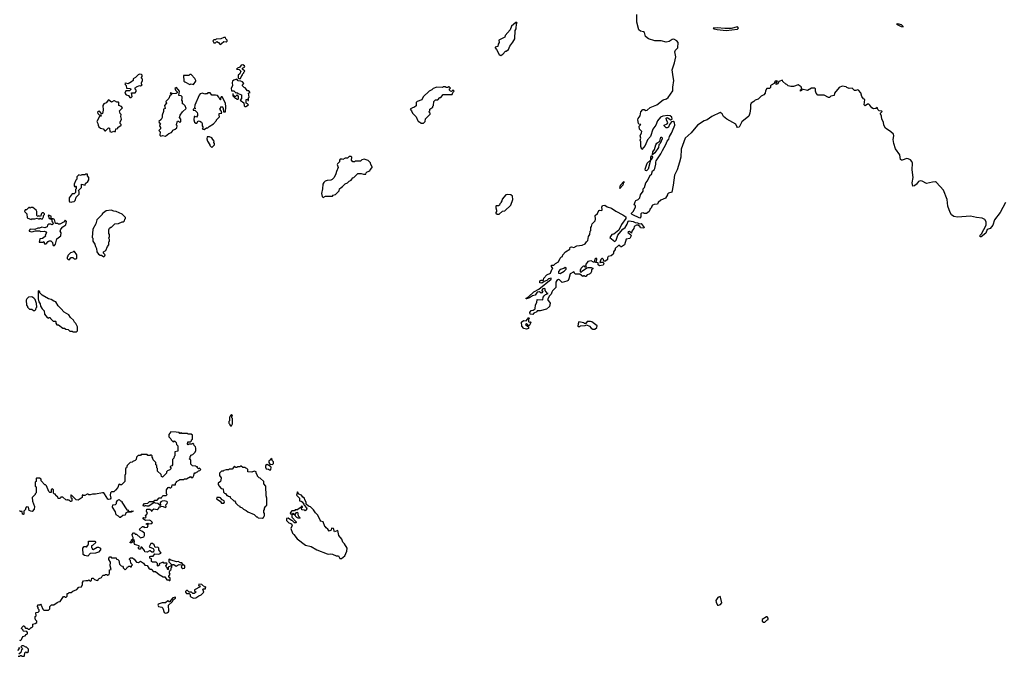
# Model space of a CAD drawing. Extents: x 2528705 to 2678277, y 911730 to 1023331.
# Tile 19 of 241: x 2544895 to 2557870, y 933770 to 942166. Entities that reach past the tile are written whole.
import ezdxf

# ---------------------------------------------------------------- set-up
doc = ezdxf.new("R2010")
doc.units = 0

msp = doc.modelspace()

# ---------------------------------------------------------------- linework, layer by layer
at = {"layer": '0CON20XD'}
for points in [[(2557884, 939755), (2557815, 939625), (2557740, 939525), (2557718, 939455), (2557685, 939414), (2557643, 939397), (2557625, 939349), (2557565, 939303), (2557551, 939301), (2557547, 939315), (2557551, 939325), (2557568, 939342), (2557629, 939455), (2557632, 939502), (2557613, 939533), (2557580, 939550), (2557505, 939558), (2557425, 939575), (2557255, 939562), (2557205, 939571), (2557175, 939593), (2557155, 939625), (2557125, 939705), (2557116, 939794), (2557068, 939918), (2556975, 940019), (2556965, 940026), (2556925, 940022), (2556845, 940006), (2556786, 940036), (2556760, 940040), (2556739, 940031), (2556711, 939998), (2556685, 939974), (2556665, 939970), (2556654, 940015), (2556667, 940085), (2556656, 940185), (2556658, 940275), (2556652, 940295), (2556635, 940316), (2556602, 940332), (2556585, 940334), (2556525, 940314), (2556515, 940314), (2556503, 940323), (2556491, 940385), (2556436, 940465), (2556413, 940533), (2556406, 940585), (2556414, 940635), (2556408, 940655), (2556375, 940689), (2556305, 940734), (2556282, 940775), (2556276, 940816), (2556257, 940855), (2556252, 940895), (2556238, 940925), (2556240, 940935), (2556260, 940955), (2556255, 940960), (2556222, 940962), (2556205, 940980), (2556195, 941010), (2556177, 940993), (2556145, 940990), (2556125, 941002), (2556099, 941039), (2556085, 941050), (2556065, 941050), (2556035, 941030), (2556022, 941045), (2556030, 941115), (2556014, 941124), (2555992, 941155), (2555981, 941201), (2555948, 941238), (2555935, 941242), (2555915, 941232), (2555895, 941232), (2555865, 941262), (2555825, 941260), (2555795, 941270), (2555785, 941280), (2555735, 941288), (2555695, 941272), (2555633, 941195), (2555628, 941165), (2555584, 941156), (2555565, 941138), (2555555, 941138), (2555495, 941171), (2555412, 941172), (2555392, 941195), (2555380, 941225), (2555382, 941252), (2555372, 941262), (2555328, 941262), (2555275, 941232), (2555200, 941250), (2555200, 941235), (2555185, 941223), (2555185, 941240), (2555200, 941250), (2555195, 941280), (2555155, 941308), (2555093, 941287), (2555055, 941283), (2555023, 941293), (2555005, 941312), (2554990, 941315), (2554952, 941352), (2554945, 941368), (2554900, 941350), (2554885, 941320), (2554865, 941312), (2554863, 941327), (2554880, 941355), (2554865, 941360), (2554844, 941346), (2554836, 941324), (2554797, 941303), (2554788, 941292), (2554787, 941273), (2554775, 941260), (2554742, 941258), (2554723, 941227), (2554720, 941195), (2554700, 941175), (2554665, 941158), (2554625, 941117), (2554586, 941104), (2554568, 941085), (2554535, 941067), (2554524, 941045), (2554526, 940995), (2554516, 940935), (2554502, 940895), (2554413, 940817), (2554375, 940750), (2554355, 940744), (2554344, 940756), (2554330, 940790), (2554213, 940853), (2554171, 940891), (2554151, 940925), (2554125, 940943), (2554015, 940891), (2553955, 940847), (2553915, 940833), (2553826, 940774), (2553745, 940674), (2553664, 940605), (2553612, 940458), (2553606, 940355), (2553590, 940285), (2553558, 940185), (2553524, 940115), (2553508, 939985), (2553487, 939893), (2553445, 939880), (2553430, 939865), (2553430, 939855), (2553406, 939814), (2553345, 939788), (2553310, 939755), (2553300, 939735), (2553255, 939730), (2553235, 939720), (2553223, 939707), (2553218, 939682), (2553205, 939670), (2553190, 939635), (2553155, 939610), (2553125, 939610), (2553115, 939620), (2553090, 939615), (2553082, 939605), (2553080, 939565), (2553065, 939548), (2552968, 939595), (2552956, 939605), (2552959, 939615), (2552979, 939635), (2553009, 939695), (2553010, 939715), (2552992, 939725), (2553005, 939766), (2553015, 939782), (2553047, 939793), (2553065, 939815), (2553076, 939855), (2553110, 939905), (2553113, 939935), (2553128, 939955), (2553147, 940015), (2553168, 940042), (2553205, 940117), (2553219, 940125), (2553236, 940174), (2553255, 940188), (2553264, 940205), (2553279, 940261), (2553276, 940286), (2553281, 940305), (2553344, 940396), (2553365, 940442), (2553411, 940519), (2553425, 940564), (2553448, 940592), (2553456, 940625), (2553482, 940668), (2553521, 940755), (2553526, 940775), (2553522, 940812), (2553505, 940823), (2553485, 940820), (2553458, 940782), (2553445, 940750), (2553425, 940739), (2553415, 940742), (2553388, 940765), (2553388, 940775), (2553425, 940792), (2553436, 940804), (2553417, 940845), (2553415, 940867), (2553425, 940876), (2553476, 940844), (2553492, 940855), (2553490, 940880), (2553465, 940898), (2553435, 940902), (2553368, 940892), (2553340, 940880), (2553299, 940831), (2553276, 940775), (2553238, 940722), (2553207, 940625), (2553169, 940581), (2553136, 940505), (2553092, 940452), (2553078, 940495), (2553080, 940555), (2553073, 940575), (2553082, 940605), (2553072, 940635), (2553091, 940675), (2553093, 940693), (2553061, 940721), (2553058, 940762), (2553080, 940785), (2553055, 940790), (2553048, 940798), (2553042, 940845), (2553047, 940865), (2553070, 940900), (2553080, 940950), (2553105, 940980), (2553125, 940982), (2553145, 940970), (2553165, 940973), (2553205, 941006), (2553292, 941042), (2553375, 941110), (2553418, 941122), (2553442, 941138), (2553500, 941230), (2553502, 941278), (2553517, 941363), (2553504, 941414), (2553493, 941505), (2553525, 941595), (2553541, 941675), (2553527, 941743), (2553538, 941765), (2553568, 941795), (2553570, 941865), (2553555, 941889), (2553515, 941908), (2553495, 941906), (2553452, 941878), (2553415, 941869), (2553347, 941887), (2553265, 941886), (2553182, 941912), (2553140, 941945), (2553127, 941995), (2553116, 942006), (2553075, 942016), (2553055, 942033), (2553029, 942135), (2553026, 942235)], [(2551235, 941694), (2551260, 941710), (2551295, 941750), (2551305, 941750), (2551336, 941774), (2551353, 941817), (2551395, 941870), (2551418, 941915), (2551422, 942025), (2551438, 942045), (2551440, 942115), (2551450, 942125), (2551445, 942130), (2551435, 942130), (2551375, 942080), (2551357, 942033), (2551293, 941957), (2551290, 941935), (2551210, 941895), (2551212, 941865), (2551200, 941845), (2551196, 941814), (2551160, 941805), (2551160, 941795), (2551178, 941775), (2551214, 941705), (2551235, 941694)], [(2556535, 942071), (2556539, 942075), (2556515, 942098), (2556465, 942110), (2556449, 942105), (2556509, 942075), (2556535, 942071)], [(2554205, 942024), (2554355, 942042), (2554369, 942055), (2554355, 942070), (2554271, 942049), (2554185, 942048), (2554085, 942060), (2554033, 942055), (2554047, 942045), (2554084, 942036), (2554205, 942024)], [(2547535, 941840), (2547555, 941850), (2547585, 941878), (2547615, 941872), (2547630, 941885), (2547630, 941895), (2547610, 941915), (2547605, 941930), (2547585, 941930), (2547545, 941913), (2547485, 941910), (2547475, 941900), (2547455, 941900), (2547442, 941888), (2547455, 941860), (2547475, 941860), (2547495, 941880), (2547516, 941866), (2547535, 941840)], [(2547805, 941390), (2547822, 941428), (2547830, 941435), (2547832, 941448), (2547850, 941465), (2547850, 941475), (2547860, 941485), (2547830, 941515), (2547832, 941528), (2547860, 941545), (2547858, 941558), (2547835, 941570), (2547815, 941568), (2547795, 941540), (2547763, 941527), (2547750, 941515), (2547787, 941507), (2547810, 941485), (2547798, 941452), (2547772, 941435), (2547775, 941400), (2547785, 941390), (2547805, 941390)], [(2546365, 941140), (2546378, 941152), (2546370, 941200), (2546415, 941200), (2546432, 941218), (2546430, 941235), (2546412, 941255), (2546421, 941269), (2546435, 941282), (2546475, 941300), (2546485, 941292), (2546510, 941305), (2546500, 941315), (2546500, 941335), (2546513, 941365), (2546512, 941382), (2546500, 941395), (2546500, 941405), (2546510, 941415), (2546510, 941435), (2546502, 941442), (2546475, 941448), (2546455, 941440), (2546422, 941405), (2546392, 941388), (2546390, 941365), (2546370, 941345), (2546325, 941320), (2546295, 941330), (2546282, 941325), (2546285, 941310), (2546297, 941297), (2546302, 941262), (2546355, 941260), (2546358, 941245), (2546342, 941228), (2546292, 941228), (2546280, 941195), (2546300, 941175), (2546328, 941168), (2546345, 941142), (2546365, 941140)], [(2547135, 941310), (2547155, 941318), (2547185, 941312), (2547218, 941355), (2547218, 941365), (2547205, 941390), (2547155, 941442), (2547135, 941442), (2547125, 941432), (2547105, 941428), (2547052, 941428), (2547060, 941355), (2547070, 941345), (2547135, 941310)], [(2547875, 941020), (2547910, 941045), (2547898, 941058), (2547880, 941065), (2547880, 941115), (2547895, 941120), (2547902, 941102), (2547908, 941102), (2547910, 941135), (2547920, 941145), (2547910, 941195), (2547930, 941205), (2547916, 941226), (2547895, 941230), (2547868, 941268), (2547852, 941272), (2547830, 941295), (2547830, 941305), (2547850, 941325), (2547830, 941345), (2547807, 941357), (2547775, 941360), (2547755, 941380), (2547715, 941370), (2547700, 941355), (2547694, 941336), (2547700, 941295), (2547682, 941265), (2547685, 941230), (2547715, 941230), (2547743, 941203), (2547757, 941207), (2547772, 941192), (2547820, 941175), (2547820, 941125), (2547800, 941105), (2547848, 941068), (2547852, 941032), (2547865, 941020), (2547875, 941020)], [(2546815, 940632), (2546860, 940665), (2546895, 940680), (2546910, 940695), (2546912, 940708), (2546945, 940722), (2546965, 940740), (2546970, 940765), (2546960, 940775), (2546960, 940785), (2546973, 940827), (2546988, 940828), (2547005, 940810), (2547020, 940825), (2547020, 940855), (2547003, 940875), (2547008, 940905), (2547041, 940949), (2547088, 940995), (2547075, 941030), (2547055, 941050), (2547040, 941055), (2547042, 941092), (2547030, 941105), (2547038, 941125), (2547037, 941147), (2547022, 941162), (2546990, 941165), (2547000, 941225), (2546962, 941272), (2546940, 941265), (2546950, 941235), (2546970, 941215), (2546968, 941202), (2546955, 941192), (2546915, 941190), (2546885, 941200), (2546880, 941195), (2546890, 941185), (2546890, 941175), (2546875, 941160), (2546862, 941125), (2546820, 941085), (2546830, 941065), (2546802, 941035), (2546810, 940995), (2546790, 940985), (2546790, 940955), (2546772, 940905), (2546772, 940875), (2546759, 940851), (2546730, 940825), (2546732, 940812), (2546750, 940795), (2546740, 940785), (2546738, 940765), (2546750, 940745), (2546750, 940725), (2546730, 940705), (2546748, 940688), (2546742, 940645), (2546755, 940632), (2546775, 940638), (2546815, 940632)], [(2547325, 940720), (2547355, 940740), (2547375, 940740), (2547392, 940758), (2547449, 940791), (2547490, 940835), (2547490, 940845), (2547530, 940885), (2547522, 940905), (2547523, 940927), (2547560, 940935), (2547550, 940965), (2547533, 940985), (2547555, 941020), (2547566, 941016), (2547578, 940995), (2547582, 940952), (2547607, 940953), (2547612, 941015), (2547607, 941065), (2547565, 941148), (2547552, 941148), (2547540, 941125), (2547540, 941110), (2547535, 941110), (2547520, 941145), (2547500, 941165), (2547475, 941172), (2547425, 941172), (2547405, 941200), (2547375, 941200), (2547365, 941190), (2547345, 941190), (2547335, 941182), (2547305, 941198), (2547275, 941190), (2547259, 941171), (2547201, 941039), (2547200, 941005), (2547210, 940995), (2547180, 940985), (2547182, 940972), (2547208, 940968), (2547233, 940943), (2547240, 940925), (2547237, 940903), (2547225, 940880), (2547205, 940890), (2547192, 940888), (2547190, 940845), (2547200, 940815), (2547215, 940800), (2547228, 940802), (2547245, 940830), (2547267, 940827), (2547290, 940815), (2547300, 940795), (2547300, 940765), (2547310, 940755), (2547310, 940735), (2547300, 940725), (2547325, 940720)], [(2550215, 940800), (2550240, 940825), (2550242, 940858), (2550302, 940918), (2550302, 940932), (2550290, 940945), (2550290, 940955), (2550300, 940965), (2550300, 940985), (2550338, 941012), (2550340, 941025), (2550350, 941035), (2550352, 941088), (2550375, 941110), (2550405, 941110), (2550432, 941138), (2550445, 941140), (2550475, 941180), (2550595, 941180), (2550602, 941208), (2550620, 941225), (2550608, 941238), (2550602, 941238), (2550585, 941220), (2550572, 941222), (2550560, 941235), (2550560, 941255), (2550570, 941265), (2550555, 941280), (2550545, 941280), (2550535, 941270), (2550515, 941270), (2550505, 941280), (2550475, 941280), (2550465, 941272), (2550393, 941277), (2550343, 941257), (2550325, 941240), (2550290, 941225), (2550212, 941148), (2550195, 941110), (2550133, 941087), (2550120, 941075), (2550118, 941032), (2550098, 941012), (2550070, 941005), (2550040, 940985), (2550060, 940965), (2550070, 940935), (2550120, 940885), (2550142, 940832), (2550155, 940820), (2550165, 940820), (2550185, 940800), (2550215, 940800)], [(2546105, 940682), (2546135, 940698), (2546145, 940690), (2546158, 940692), (2546160, 940725), (2546188, 940732), (2546190, 940745), (2546230, 940775), (2546230, 940785), (2546220, 940795), (2546220, 940815), (2546238, 940855), (2546228, 940888), (2546230, 940915), (2546218, 940928), (2546212, 940965), (2546250, 941005), (2546235, 941020), (2546200, 941035), (2546200, 941075), (2546195, 941080), (2546175, 941078), (2546145, 941098), (2546135, 941098), (2546105, 941080), (2546065, 941107), (2546035, 941070), (2546005, 941058), (2545992, 941035), (2545993, 940975), (2545985, 940930), (2545972, 940922), (2545970, 940935), (2545945, 940958), (2545933, 940957), (2545920, 940945), (2545925, 940930), (2545952, 940902), (2545965, 940910), (2545970, 940895), (2545945, 940890), (2545910, 940825), (2545926, 940796), (2545928, 940775), (2545938, 940755), (2545960, 940735), (2545995, 940728), (2546015, 940702), (2546025, 940700), (2546065, 940742), (2546077, 940735), (2546083, 940693), (2546105, 940682)], [(2547775, 941120), (2547780, 941125), (2547780, 941155), (2547768, 941168), (2547755, 941170), (2547735, 941150), (2547712, 941172), (2547708, 941188), (2547702, 941188), (2547705, 941160), (2547735, 941130), (2547745, 941130), (2547755, 941120), (2547775, 941120)], [(2547425, 940480), (2547460, 940515), (2547460, 940535), (2547452, 940545), (2547458, 940565), (2547438, 940585), (2547425, 940610), (2547395, 940620), (2547365, 940620), (2547360, 940595), (2547372, 940565), (2547400, 940515), (2547400, 940505), (2547425, 940480)], [(2553235, 940382), (2553237, 940425), (2553260, 940455), (2553276, 940515), (2553293, 940537), (2553329, 940562), (2553344, 940616), (2553355, 940616), (2553361, 940595), (2553337, 940535), (2553319, 940515), (2553315, 940479), (2553265, 940410), (2553235, 940382)], [(2548895, 939820), (2548925, 939838), (2549015, 939840), (2549025, 939850), (2549055, 939860), (2549105, 939910), (2549110, 939935), (2549130, 939955), (2549150, 939965), (2549185, 940000), (2549216, 940014), (2549235, 940038), (2549265, 940050), (2549270, 940065), (2549285, 940080), (2549300, 940085), (2549353, 940137), (2549393, 940137), (2549425, 940128), (2549455, 940130), (2549462, 940148), (2549475, 940160), (2549508, 940172), (2549512, 940188), (2549540, 940215), (2549540, 940225), (2549520, 940255), (2549518, 940278), (2549485, 940310), (2549435, 940328), (2549402, 940318), (2549385, 940300), (2549315, 940300), (2549305, 940290), (2549285, 940290), (2549268, 940315), (2549270, 940355), (2549265, 940360), (2549235, 940360), (2549215, 940340), (2549185, 940340), (2549155, 940322), (2549145, 940328), (2549120, 940325), (2549110, 940315), (2549108, 940292), (2549083, 940267), (2549080, 940255), (2549092, 940215), (2549068, 940165), (2549062, 940135), (2549040, 940085), (2549013, 940057), (2548995, 940048), (2548945, 940047), (2548922, 940038), (2548901, 940019), (2548888, 939995), (2548887, 939935), (2548870, 939875), (2548883, 939833), (2548895, 939820)], [(2553155, 940173), (2553143, 940175), (2553137, 940195), (2553164, 940275), (2553210, 940320), (2553214, 940355), (2553225, 940373), (2553234, 940355), (2553216, 940315), (2553208, 940312), (2553178, 940195), (2553155, 940173)], [(2545575, 939758), (2545585, 939762), (2545612, 939768), (2545625, 939780), (2545640, 939825), (2545680, 939865), (2545680, 939895), (2545670, 939915), (2545710, 939955), (2545710, 939995), (2545757, 939983), (2545760, 940005), (2545795, 940030), (2545808, 940055), (2545808, 940085), (2545790, 940105), (2545788, 940128), (2545765, 940130), (2545755, 940120), (2545715, 940120), (2545695, 940110), (2545675, 940118), (2545648, 940095), (2545650, 940065), (2545635, 940050), (2545612, 939995), (2545613, 939973), (2545622, 939962), (2545635, 939970), (2545640, 939965), (2545640, 939935), (2545630, 939925), (2545630, 939885), (2545615, 939870), (2545585, 939868), (2545547, 939815), (2545547, 939777), (2545552, 939765), (2545575, 939758)], [(2552805, 939940), (2552810, 939985), (2552855, 940030), (2552860, 940025), (2552850, 940020), (2552841, 939985), (2552805, 939940)], [(2551215, 939600), (2551255, 939640), (2551290, 939645), (2551365, 939720), (2551392, 939795), (2551387, 939837), (2551367, 939857), (2551325, 939862), (2551300, 939855), (2551252, 939798), (2551250, 939775), (2551240, 939765), (2551240, 939755), (2551222, 939738), (2551218, 939722), (2551205, 939710), (2551175, 939710), (2551170, 939705), (2551168, 939685), (2551180, 939655), (2551180, 939635), (2551170, 939625), (2551170, 939615), (2551185, 939602), (2551215, 939600)], [(2545045, 939530), (2545055, 939540), (2545095, 939540), (2545125, 939550), (2545145, 939540), (2545155, 939540), (2545165, 939550), (2545175, 939540), (2545195, 939540), (2545210, 939565), (2545210, 939585), (2545220, 939595), (2545220, 939605), (2545207, 939617), (2545193, 939617), (2545182, 939608), (2545168, 939572), (2545145, 939580), (2545135, 939570), (2545120, 939585), (2545120, 939635), (2545110, 939655), (2545067, 939687), (2545045, 939690), (2545035, 939680), (2545025, 939690), (2545015, 939690), (2544985, 939660), (2544965, 939660), (2544960, 939635), (2544990, 939605), (2544992, 939552), (2545045, 939530)], [(2546005, 939040), (2546018, 939052), (2546020, 939065), (2546000, 939085), (2546000, 939105), (2546028, 939122), (2546050, 939175), (2546070, 939195), (2546070, 939235), (2546080, 939245), (2546080, 939265), (2546070, 939285), (2546080, 939305), (2546080, 939335), (2546070, 939345), (2546070, 939395), (2546080, 939415), (2546095, 939430), (2546105, 939430), (2546148, 939472), (2546195, 939480), (2546245, 939500), (2546265, 939500), (2546278, 939512), (2546280, 939535), (2546290, 939545), (2546288, 939558), (2546245, 939600), (2546167, 939637), (2546135, 939640), (2546102, 939652), (2546033, 939647), (2545980, 939605), (2545980, 939595), (2545910, 939525), (2545900, 939475), (2545860, 939405), (2545850, 939295), (2545860, 939285), (2545860, 939245), (2545887, 939207), (2545893, 939173), (2545907, 939147), (2545910, 939105), (2545935, 939072), (2545955, 939060), (2545975, 939060), (2546005, 939040)], [(2551655, 938280), (2551622, 938282), (2551618, 938305), (2551635, 938332), (2551660, 938335), (2551686, 938354), (2551690, 938405), (2551708, 938435), (2551712, 938478), (2551787, 938473), (2551794, 938505), (2551805, 938523), (2551825, 938542), (2551860, 938555), (2551845, 938560), (2551820, 938595), (2551820, 938615), (2551805, 938620), (2551790, 938615), (2551775, 938600), (2551775, 938590), (2551790, 938585), (2551775, 938562), (2551765, 938560), (2551745, 938578), (2551715, 938572), (2551688, 938532), (2551654, 938526), (2551615, 938500), (2551575, 938483), (2551570, 938485), (2551571, 938495), (2551600, 938510), (2551668, 938575), (2551735, 938614), (2551897, 938745), (2551898, 938758), (2551863, 938747), (2551842, 938728), (2551806, 938714), (2551775, 938690), (2551750, 938695), (2551748, 938722), (2551765, 938732), (2551797, 938733), (2551804, 938756), (2551840, 938800), (2551890, 938825), (2551908, 938872), (2551920, 938885), (2551903, 938913), (2551905, 938930), (2551935, 938930), (2551955, 938952), (2551995, 938972), (2552015, 939020), (2552033, 939037), (2552048, 939045), (2552053, 939067), (2552088, 939105), (2552145, 939140), (2552150, 939165), (2552165, 939170), (2552195, 939163), (2552235, 939183), (2552305, 939192), (2552348, 939212), (2552362, 939238), (2552382, 939255), (2552392, 939305), (2552407, 939333), (2552413, 939377), (2552420, 939385), (2552422, 939425), (2552432, 939438), (2552440, 939475), (2552478, 939515), (2552482, 939535), (2552480, 939585), (2552511, 939609), (2552525, 939648), (2552535, 939652), (2552565, 939650), (2552570, 939665), (2552567, 939695), (2552575, 939717), (2552605, 939719), (2552638, 939698), (2552695, 939681), (2552749, 939639), (2552845, 939592), (2552884, 939565), (2552884, 939545), (2552827, 939465), (2552788, 939392), (2552725, 939338), (2552699, 939331), (2552671, 939295), (2552738, 939242), (2552755, 939260), (2552775, 939325), (2552818, 939372), (2552845, 939404), (2552874, 939426), (2552901, 939469), (2552915, 939507), (2552925, 939513), (2552980, 939505), (2553005, 939490), (2553035, 939486), (2553062, 939472), (2553085, 939476), (2553123, 939425), (2553118, 939415), (2553075, 939420), (2553070, 939435), (2553047, 939457), (2553025, 939458), (2552992, 939438), (2552987, 939413), (2552960, 939375), (2552958, 939352), (2552932, 939372), (2552911, 939369), (2552910, 939355), (2552928, 939348), (2552948, 939328), (2552952, 939315), (2552935, 939282), (2552888, 939272), (2552863, 939197), (2552825, 939170), (2552812, 939172), (2552805, 939190), (2552785, 939190), (2552742, 939148), (2552740, 939135), (2552720, 939105), (2552722, 939085), (2552716, 939074), (2552687, 939053), (2552648, 939045), (2552640, 939025), (2552642, 939005), (2552615, 938983), (2552592, 938982), (2552590, 939005), (2552575, 939018), (2552564, 939016), (2552552, 939005), (2552540, 938965), (2552545, 938960), (2552555, 938970), (2552585, 938970), (2552592, 938945), (2552585, 938928), (2552535, 938920), (2552520, 938935), (2552518, 938958), (2552482, 938962), (2552482, 938968), (2552498, 938982), (2552502, 939005), (2552500, 939015), (2552483, 939017), (2552473, 939007), (2552465, 938970), (2552455, 938970), (2552425, 938988), (2552380, 938975), (2552350, 938935), (2552358, 938902), (2552344, 938904), (2552335, 938920), (2552315, 938912), (2552290, 938885), (2552290, 938875), (2552280, 938865), (2552280, 938845), (2552295, 938830), (2552302, 938848), (2552362, 938888), (2552384, 938896), (2552425, 938900), (2552448, 938888), (2552448, 938882), (2552430, 938865), (2552430, 938845), (2552415, 938820), (2552402, 938808), (2552375, 938800), (2552355, 938780), (2552345, 938780), (2552335, 938790), (2552325, 938790), (2552315, 938780), (2552275, 938808), (2552215, 938810), (2552208, 938828), (2552195, 938840), (2552147, 938813), (2552133, 938747), (2552123, 938727), (2552105, 938717), (2552045, 938700), (2552007, 938737), (2551995, 938738), (2551972, 938725), (2551958, 938705), (2551962, 938685), (2551958, 938635), (2551918, 938592), (2551906, 938574), (2551900, 938545), (2551877, 938523), (2551850, 938475), (2551887, 938427), (2551876, 938385), (2551835, 938347), (2551755, 938326), (2551715, 938327), (2551708, 938315), (2551670, 938295), (2551655, 938280)], [(2545338, 939188), (2545355, 939190), (2545368, 939205), (2545386, 939274), (2545438, 939315), (2545440, 939355), (2545430, 939375), (2545436, 939404), (2545464, 939436), (2545505, 939460), (2545510, 939505), (2545495, 939520), (2545479, 939501), (2545425, 939470), (2545405, 939470), (2545395, 939480), (2545365, 939480), (2545355, 939530), (2545335, 939540), (2545310, 939540), (2545310, 939575), (2545275, 939590), (2545270, 939575), (2545280, 939565), (2545280, 939555), (2545295, 939540), (2545310, 939540), (2545318, 939528), (2545320, 939505), (2545328, 939498), (2545338, 939472), (2545325, 939462), (2545305, 939470), (2545275, 939470), (2545263, 939457), (2545258, 939435), (2545225, 939420), (2545185, 939430), (2545158, 939418), (2545135, 939418), (2545095, 939397), (2545035, 939402), (2545020, 939385), (2545020, 939375), (2545055, 939367), (2545105, 939380), (2545155, 939380), (2545175, 939374), (2545216, 939376), (2545245, 939368), (2545247, 939353), (2545230, 939325), (2545238, 939315), (2545232, 939305), (2545195, 939280), (2545162, 939278), (2545153, 939233), (2545205, 939230), (2545215, 939240), (2545222, 939212), (2545245, 939210), (2545270, 939240), (2545285, 939248), (2545305, 939248), (2545327, 939227), (2545330, 939195), (2545338, 939188)], [(2545545, 939000), (2545575, 939030), (2545595, 939030), (2545615, 939010), (2545635, 939010), (2545648, 939022), (2545650, 939065), (2545618, 939108), (2545605, 939110), (2545595, 939100), (2545565, 939090), (2545530, 939055), (2545530, 939045), (2545520, 939035), (2545520, 939015), (2545532, 939002), (2545545, 939000)], [(2552015, 938820), (2552070, 938850), (2552095, 938878), (2552098, 938895), (2552085, 938897), (2552066, 938884), (2552017, 938873), (2551996, 938844), (2551997, 938825), (2552015, 938820)], [(2545095, 938330), (2545108, 938342), (2545110, 938365), (2545120, 938375), (2545118, 938425), (2545098, 938475), (2545083, 938493), (2545055, 938510), (2545013, 938507), (2544990, 938485), (2544982, 938465), (2544983, 938403), (2545000, 938385), (2545000, 938375), (2545025, 938350), (2545057, 938347), (2545075, 938330), (2545095, 938330)], [(2545645, 938050), (2545656, 938064), (2545658, 938115), (2545635, 938160), (2545617, 938177), (2545602, 938205), (2545565, 938240), (2545543, 938273), (2545481, 938311), (2545439, 938359), (2545401, 938391), (2545370, 938445), (2545343, 938453), (2545310, 938475), (2545275, 938483), (2545193, 938533), (2545160, 938565), (2545160, 938575), (2545145, 938590), (2545140, 938585), (2545140, 938485), (2545148, 938445), (2545165, 938420), (2545169, 938389), (2545192, 938352), (2545216, 938325), (2545224, 938284), (2545255, 938238), (2545275, 938230), (2545285, 938240), (2545295, 938240), (2545300, 938225), (2545335, 938190), (2545365, 938190), (2545370, 938185), (2545370, 938165), (2545385, 938140), (2545405, 938140), (2545465, 938100), (2545485, 938100), (2545503, 938083), (2545532, 938082), (2545555, 938060), (2545585, 938060), (2545595, 938050), (2545645, 938050)], [(2551575, 938083), (2551540, 938095), (2551510, 938125), (2551508, 938175), (2551533, 938197), (2551567, 938193), (2551605, 938240), (2551610, 938225), (2551600, 938215), (2551602, 938185), (2551608, 938178), (2551625, 938180), (2551630, 938175), (2551617, 938143), (2551605, 938130), (2551575, 938160), (2551560, 938145), (2551600, 938115), (2551600, 938095), (2551575, 938083)], [(2552475, 938084), (2552502, 938105), (2552505, 938130), (2552435, 938180), (2552415, 938187), (2552375, 938187), (2552355, 938160), (2552335, 938160), (2552327, 938167), (2552265, 938180), (2552253, 938157), (2552250, 938125), (2552255, 938120), (2552275, 938120), (2552285, 938130), (2552345, 938132), (2552365, 938140), (2552405, 938122), (2552427, 938097), (2552446, 938086), (2552475, 938084)], [(2547685, 936810), (2547700, 936835), (2547700, 936905), (2547690, 936915), (2547690, 936935), (2547700, 936945), (2547685, 936960), (2547672, 936948), (2547670, 936935), (2547660, 936925), (2547660, 936875), (2547650, 936865), (2547650, 936845), (2547660, 936835), (2547662, 936822), (2547675, 936810), (2547685, 936810)], [(2546393, 935397), (2546410, 935400), (2546415, 935380), (2546435, 935380), (2546485, 935332), (2546530, 935345), (2546540, 935365), (2546538, 935395), (2546505, 935422), (2546481, 935431), (2546472, 935448), (2546515, 935480), (2546525, 935480), (2546535, 935470), (2546580, 935475), (2546590, 935495), (2546578, 935508), (2546562, 935512), (2546565, 935520), (2546585, 935528), (2546598, 935518), (2546625, 935520), (2546638, 935522), (2546647, 935533), (2546625, 935557), (2546605, 935564), (2546553, 935563), (2546520, 935585), (2546520, 935595), (2546528, 935602), (2546555, 935598), (2546562, 935605), (2546552, 935625), (2546578, 935655), (2546566, 935686), (2546571, 935709), (2546612, 935712), (2546628, 935698), (2546635, 935680), (2546642, 935698), (2546663, 935717), (2546705, 935708), (2546728, 935722), (2546735, 935740), (2546745, 935740), (2546758, 935752), (2546786, 935746), (2546815, 935732), (2546827, 935743), (2546821, 935769), (2546838, 935785), (2546842, 935802), (2546832, 935812), (2546802, 935822), (2546773, 935817), (2546754, 935806), (2546748, 935795), (2546750, 935765), (2546745, 935760), (2546717, 935787), (2546685, 935788), (2546665, 935800), (2546595, 935752), (2546575, 935750), (2546555, 935758), (2546545, 935750), (2546525, 935750), (2546520, 935765), (2546540, 935785), (2546585, 935790), (2546605, 935810), (2546655, 935810), (2546675, 935830), (2546705, 935830), (2546735, 935860), (2546765, 935860), (2546772, 935878), (2546785, 935890), (2546825, 935890), (2546840, 935905), (2546830, 935915), (2546830, 935965), (2546852, 935998), (2546865, 936000), (2546875, 935990), (2546888, 935992), (2546900, 936005), (2546905, 936030), (2546948, 936032), (2546950, 936055), (2546960, 936065), (2546960, 936075), (2546998, 936092), (2547005, 936100), (2547055, 936100), (2547065, 936110), (2547095, 936110), (2547145, 936140), (2547155, 936130), (2547175, 936130), (2547190, 936155), (2547192, 936178), (2547205, 936190), (2547218, 936192), (2547225, 936200), (2547238, 936202), (2547252, 936218), (2547268, 936222), (2547280, 936235), (2547265, 936250), (2547252, 936242), (2547240, 936255), (2547238, 936268), (2547225, 936270), (2547215, 936280), (2547172, 936282), (2547150, 936305), (2547150, 936355), (2547130, 936375), (2547140, 936385), (2547140, 936405), (2547150, 936415), (2547150, 936425), (2547175, 936430), (2547208, 936462), (2547218, 936485), (2547217, 936517), (2547210, 936535), (2547192, 936552), (2547188, 936568), (2547175, 936580), (2547165, 936570), (2547125, 936570), (2547115, 936560), (2547100, 936575), (2547110, 936585), (2547112, 936598), (2547145, 936600), (2547158, 936612), (2547160, 936625), (2547170, 936635), (2547170, 936685), (2547155, 936700), (2547115, 936700), (2547105, 936710), (2547035, 936710), (2547025, 936720), (2547015, 936710), (2547005, 936710), (2546995, 936720), (2546955, 936728), (2546885, 936730), (2546860, 936695), (2546860, 936665), (2546888, 936638), (2546890, 936625), (2546912, 936602), (2546925, 936600), (2546935, 936610), (2546958, 936588), (2546960, 936565), (2546980, 936545), (2546980, 936475), (2546940, 936465), (2546940, 936415), (2546930, 936405), (2546928, 936382), (2546910, 936365), (2546910, 936295), (2546898, 936282), (2546880, 936275), (2546880, 936265), (2546890, 936255), (2546888, 936242), (2546875, 936230), (2546842, 936218), (2546830, 936205), (2546830, 936185), (2546778, 936132), (2546762, 936142), (2546758, 936168), (2546712, 936212), (2546710, 936245), (2546700, 936255), (2546700, 936285), (2546690, 936295), (2546690, 936325), (2546652, 936362), (2546650, 936385), (2546640, 936395), (2546640, 936415), (2546628, 936428), (2546615, 936420), (2546585, 936420), (2546575, 936430), (2546495, 936430), (2546485, 936420), (2546455, 936420), (2546433, 936397), (2546430, 936365), (2546418, 936352), (2546385, 936340), (2546375, 936330), (2546352, 936328), (2546310, 936285), (2546302, 936258), (2546290, 936245), (2546290, 936175), (2546282, 936155), (2546280, 936075), (2546235, 936030), (2546225, 936030), (2546215, 936040), (2546202, 936038), (2546190, 935995), (2546158, 935962), (2546135, 935940), (2546105, 935940), (2546092, 935928), (2546088, 935895), (2546097, 935855), (2546089, 935841), (2546065, 935838), (2546055, 935842), (2546014, 935914), (2546005, 935924), (2545985, 935926), (2545895, 935907), (2545855, 935910), (2545825, 935900), (2545805, 935900), (2545795, 935910), (2545785, 935910), (2545755, 935890), (2545735, 935890), (2545725, 935900), (2545720, 935895), (2545720, 935865), (2545665, 935830), (2545640, 935835), (2545575, 935900), (2545570, 935895), (2545570, 935865), (2545580, 935855), (2545582, 935825), (2545578, 935812), (2545565, 935810), (2545545, 935830), (2545535, 935830), (2545525, 935840), (2545515, 935830), (2545502, 935832), (2545465, 935870), (2545435, 935870), (2545428, 935852), (2545402, 935852), (2545398, 935868), (2545372, 935892), (2545368, 935908), (2545355, 935910), (2545342, 935922), (2545340, 935965), (2545328, 935978), (2545310, 935965), (2545308, 935932), (2545292, 935932), (2545280, 935945), (2545248, 936018), (2545235, 936030), (2545225, 936030), (2545180, 936085), (2545180, 936105), (2545155, 936120), (2545115, 936120), (2545110, 936115), (2545110, 936075), (2545100, 936065), (2545100, 936015), (2545110, 936005), (2545110, 935925), (2545100, 935915), (2545098, 935902), (2545060, 935865), (2545062, 935815), (2545088, 935745), (2545085, 935710), (2545058, 935682), (2545043, 935683), (2545022, 935695), (2545010, 935735), (2544985, 935740), (2544970, 935725), (2544970, 935705), (2544950, 935685), (2544950, 935645), (2544945, 935640), (2544930, 935645), (2544928, 935678), (2544905, 935680), (2544892, 935688)], [(2548095, 935590), (2548108, 935602), (2548110, 935615), (2548120, 935625), (2548120, 935655), (2548110, 935665), (2548110, 935695), (2548120, 935705), (2548120, 935725), (2548130, 935735), (2548130, 935745), (2548150, 935765), (2548152, 935855), (2548142, 935885), (2548140, 936015), (2548110, 936045), (2548110, 936075), (2548065, 936120), (2548052, 936122), (2548030, 936145), (2548030, 936155), (2548010, 936185), (2548010, 936205), (2547985, 936210), (2547955, 936200), (2547903, 936203), (2547900, 936235), (2547888, 936248), (2547875, 936250), (2547865, 936260), (2547835, 936260), (2547815, 936280), (2547805, 936280), (2547795, 936270), (2547765, 936270), (2547755, 936260), (2547742, 936262), (2547725, 936280), (2547695, 936240), (2547655, 936240), (2547645, 936230), (2547615, 936230), (2547585, 936220), (2547575, 936210), (2547555, 936210), (2547530, 936185), (2547530, 936155), (2547550, 936125), (2547547, 936093), (2547540, 936075), (2547510, 936055), (2547510, 936035), (2547520, 936025), (2547522, 936012), (2547552, 935982), (2547578, 935978), (2547580, 935935), (2547592, 935922), (2547608, 935918), (2547625, 935890), (2547635, 935890), (2547645, 935880), (2547668, 935878), (2547670, 935865), (2547715, 935820), (2547725, 935820), (2547740, 935805), (2547740, 935795), (2547775, 935760), (2547790, 935755), (2547795, 935740), (2547825, 935730), (2547845, 935710), (2547880, 935695), (2547900, 935675), (2547985, 935640), (2548015, 935610), (2548025, 935610), (2548038, 935598), (2548095, 935590)], [(2548188, 936228), (2548205, 936230), (2548208, 936265), (2548200, 936275), (2548155, 936300), (2548133, 936285), (2548134, 936264), (2548144, 936244), (2548175, 936240), (2548188, 936228)], [(2548225, 936302), (2548240, 936315), (2548240, 936335), (2548222, 936352), (2548220, 936365), (2548203, 936377), (2548198, 936362), (2548178, 936342), (2548178, 936325), (2548193, 936303), (2548225, 936302)], [(2549135, 935060), (2549180, 935095), (2549208, 935155), (2549210, 935195), (2549175, 935252), (2549153, 935275), (2549140, 935315), (2549100, 935365), (2549088, 935428), (2549045, 935412), (2549030, 935455), (2549005, 935460), (2549000, 935435), (2548975, 935420), (2548956, 935446), (2548934, 935464), (2548926, 935476), (2548915, 935480), (2548893, 935543), (2548865, 935552), (2548854, 935564), (2548823, 935633), (2548791, 935661), (2548765, 935700), (2548725, 935742), (2548700, 935750), (2548670, 935775), (2548668, 935805), (2548653, 935833), (2548650, 935855), (2548627, 935867), (2548610, 935895), (2548575, 935910), (2548555, 935940), (2548542, 935895), (2548580, 935855), (2548582, 935822), (2548605, 935818), (2548616, 935806), (2548640, 935775), (2548642, 935762), (2548675, 935730), (2548678, 935715), (2548655, 935690), (2548647, 935697), (2548615, 935700), (2548610, 935725), (2548620, 935735), (2548620, 935745), (2548605, 935750), (2548598, 935732), (2548580, 935725), (2548555, 935700), (2548525, 935700), (2548515, 935690), (2548482, 935688), (2548462, 935668), (2548460, 935655), (2548465, 935650), (2548485, 935650), (2548498, 935658), (2548508, 935648), (2548510, 935640), (2548482, 935638), (2548483, 935605), (2548538, 935545), (2548540, 935535), (2548535, 935530), (2548515, 935530), (2548485, 935560), (2548475, 935560), (2548435, 935590), (2548412, 935588), (2548412, 935562), (2548442, 935532), (2548478, 935518), (2548480, 935505), (2548490, 935495), (2548480, 935485), (2548470, 935455), (2548492, 935395), (2548507, 935377), (2548551, 935321), (2548660, 935235), (2548735, 935218), (2548810, 935175), (2548945, 935122), (2548965, 935118), (2548995, 935122), (2549015, 935119), (2549065, 935094), (2549095, 935096), (2549115, 935060), (2549135, 935060)], [(2546215, 935600), (2546199, 935619), (2546167, 935637), (2546158, 935675), (2546118, 935735), (2546124, 935766), (2546158, 935772), (2546170, 935785), (2546170, 935805), (2546180, 935815), (2546180, 935825), (2546205, 935840), (2546222, 935822), (2546240, 935815), (2546240, 935805), (2546305, 935700), (2546315, 935700), (2546335, 935680), (2546355, 935680), (2546375, 935690), (2546390, 935685), (2546365, 935670), (2546315, 935670), (2546290, 935655), (2546285, 935632), (2546255, 935628), (2546225, 935602), (2546215, 935600)], [(2547585, 935790), (2547593, 935805), (2547590, 935820), (2547562, 935832), (2547539, 935859), (2547526, 935866), (2547493, 935865), (2547488, 935845), (2547538, 935818), (2547555, 935790), (2547585, 935790)], [(2548585, 935590), (2548565, 935590), (2548545, 935602), (2548510, 935640), (2548525, 935640), (2548542, 935668), (2548555, 935670), (2548563, 935623), (2548590, 935595), (2548585, 935590)], [(2544892, 933982), (2544905, 933980), (2544918, 933992), (2544935, 934030), (2544968, 934042), (2544982, 934058), (2545000, 934065), (2545000, 934085), (2544988, 934098), (2544945, 934100), (2544940, 934105), (2544940, 934115), (2544920, 934135), (2544922, 934148), (2544945, 934170), (2544955, 934170), (2544972, 934142), (2544995, 934140), (2545005, 934130), (2545025, 934130), (2545045, 934150), (2545055, 934150), (2545068, 934162), (2545070, 934195), (2545100, 934205), (2545120, 934215), (2545120, 934235), (2545103, 934253), (2545098, 934275), (2545100, 934295), (2545110, 934305), (2545108, 934342), (2545112, 934348), (2545137, 934353), (2545150, 934365), (2545150, 934385), (2545140, 934395), (2545140, 934415), (2545130, 934425), (2545132, 934448), (2545155, 934450), (2545168, 934458), (2545180, 934445), (2545202, 934392), (2545215, 934380), (2545275, 934380), (2545290, 934395), (2545290, 934425), (2545315, 934450), (2545345, 934450), (2545388, 934482), (2545405, 934490), (2545428, 934492), (2545472, 934558), (2545485, 934560), (2545495, 934550), (2545508, 934552), (2545520, 934565), (2545522, 934598), (2545535, 934600), (2545545, 934610), (2545575, 934610), (2545595, 934630), (2545648, 934652), (2545675, 934680), (2545710, 934685), (2545722, 934718), (2545722, 934745), (2545736, 934764), (2545765, 934772), (2545795, 934770), (2545805, 934780), (2545825, 934760), (2545840, 934775), (2545845, 934800), (2545865, 934800), (2545882, 934782), (2545915, 934770), (2545930, 934775), (2545930, 934785), (2545942, 934798), (2545975, 934810), (2545982, 934828), (2545995, 934840), (2546015, 934840), (2546025, 934850), (2546045, 934850), (2546055, 934840), (2546073, 934847), (2546080, 934865), (2546080, 934910), (2546100, 934915), (2546088, 934965), (2546092, 935012), (2546070, 935045), (2546070, 935065), (2546085, 935080), (2546095, 935080), (2546105, 935070), (2546168, 935068), (2546172, 935052), (2546188, 935048), (2546200, 935035), (2546210, 934985), (2546232, 934962), (2546248, 934958), (2546260, 934945), (2546260, 934935), (2546285, 934910), (2546308, 934932), (2546315, 934950), (2546325, 934950), (2546335, 934960), (2546345, 934960), (2546355, 934950), (2546368, 934952), (2546370, 934965), (2546380, 934975), (2546358, 934998), (2546353, 935033), (2546343, 935045), (2546343, 935055), (2546355, 935068), (2546383, 935067), (2546405, 935052), (2546435, 935010), (2546462, 935008), (2546487, 935027), (2546527, 934997), (2546543, 934973), (2546575, 934970), (2546595, 934932), (2546615, 934920), (2546638, 934918), (2546640, 934905), (2546655, 934890), (2546685, 934890), (2546735, 934850), (2546785, 934820), (2546808, 934818), (2546835, 934780), (2546855, 934780), (2546865, 934770), (2546875, 934770), (2546880, 934775), (2546880, 934805), (2546860, 934815), (2546860, 934825), (2546878, 934855), (2546868, 934868), (2546868, 934885), (2546878, 934905), (2546890, 934915), (2546890, 934935), (2546900, 934945), (2546902, 934968), (2546915, 934980), (2546925, 934980), (2546955, 934960), (2546995, 934980), (2547027, 934977), (2547030, 934965), (2547022, 934945), (2547045, 934928), (2547067, 934933), (2547072, 934945), (2547070, 934965), (2547050, 934975), (2547032, 935002), (2547012, 935002), (2546985, 935020), (2546965, 935018), (2546887, 935037), (2546865, 935050), (2546860, 935045), (2546860, 935015), (2546890, 934985), (2546890, 934965), (2546852, 934948), (2546850, 934915), (2546845, 934910), (2546840, 934935), (2546825, 934950), (2546820, 934965), (2546840, 934985), (2546835, 935000), (2546795, 935000), (2546785, 935010), (2546773, 935007), (2546732, 934988), (2546738, 934972), (2546725, 934970), (2546715, 934960), (2546710, 934965), (2546710, 934995), (2546695, 935010), (2546645, 935010), (2546632, 935022), (2546630, 935055), (2546610, 935065), (2546610, 935085), (2546625, 935092), (2546655, 935090), (2546675, 935120), (2546725, 935118), (2546758, 935132), (2546730, 935175), (2546728, 935198), (2546715, 935208), (2546680, 935205), (2546665, 935240), (2546645, 935260), (2546625, 935260), (2546600, 935215), (2546653, 935193), (2546662, 935175), (2546658, 935142), (2546635, 935142), (2546615, 935160), (2546605, 935160), (2546575, 935142), (2546545, 935150), (2546540, 935165), (2546505, 935210), (2546492, 935208), (2546487, 935183), (2546464, 935184), (2546458, 935202), (2546470, 935215), (2546470, 935225), (2546410, 935245), (2546412, 935255), (2546400, 935275), (2546410, 935285), (2546405, 935310), (2546382, 935288), (2546380, 935275), (2546370, 935265), (2546350, 935265), (2546350, 935275), (2546368, 935292), (2546370, 935305), (2546392, 935318), (2546392, 935335), (2546380, 935355), (2546378, 935375), (2546393, 935397)], [(2545795, 935090), (2545748, 935098), (2545733, 935113), (2545728, 935195), (2545745, 935218), (2545765, 935220), (2545775, 935210), (2545790, 935225), (2545790, 935235), (2545800, 935245), (2545802, 935288), (2545885, 935290), (2545898, 935272), (2545855, 935230), (2545840, 935225), (2545840, 935205), (2545850, 935195), (2545852, 935182), (2545865, 935180), (2545915, 935210), (2545935, 935210), (2545960, 935195), (2545958, 935175), (2545935, 935142), (2545895, 935130), (2545822, 935128), (2545810, 935115), (2545808, 935102), (2545795, 935090)], [(2547185, 934538), (2547215, 934540), (2547255, 934568), (2547285, 934580), (2547322, 934615), (2547310, 934655), (2547315, 934660), (2547345, 934660), (2547348, 934688), (2547333, 934683), (2547297, 934717), (2547255, 934720), (2547253, 934703), (2547265, 934700), (2547272, 934685), (2547200, 934645), (2547200, 934635), (2547220, 934615), (2547195, 934598), (2547175, 934600), (2547157, 934617), (2547128, 934618), (2547106, 934636), (2547093, 934637), (2547080, 934625), (2547080, 934615), (2547095, 934600), (2547128, 934598), (2547140, 934585), (2547143, 934563), (2547150, 934555), (2547185, 934538)], [(2546815, 934339), (2546835, 934342), (2546855, 934355), (2546861, 934365), (2546854, 934446), (2546905, 934490), (2546922, 934518), (2546948, 934535), (2546948, 934548), (2546915, 934540), (2546885, 934510), (2546875, 934488), (2546865, 934488), (2546845, 934502), (2546815, 934477), (2546774, 934474), (2546735, 934464), (2546721, 934455), (2546717, 934445), (2546725, 934429), (2546767, 934417), (2546782, 934405), (2546798, 934348), (2546815, 934339)], [(2554105, 934443), (2554128, 934452), (2554146, 934475), (2554132, 934552), (2554125, 934558), (2554095, 934546), (2554070, 934505), (2554072, 934485), (2554092, 934445), (2554105, 934443)], [(2554715, 934220), (2554742, 934248), (2554760, 934255), (2554760, 934275), (2554745, 934290), (2554735, 934290), (2554680, 934255), (2554680, 934235), (2554695, 934220), (2554715, 934220)], [(2544870, 933845), (2544898, 933878), (2544882, 933882)], [(2544875, 933770), (2544895, 933770), (2544905, 933780), (2544915, 933780), (2544925, 933770), (2544955, 933770), (2544960, 933775), (2544962, 933818), (2544975, 933830), (2544985, 933820), (2544995, 933820), (2545010, 933835), (2545010, 933865), (2544985, 933890), (2544975, 933890), (2544945, 933910), (2544925, 933910), (2544910, 933895), (2544928, 933878), (2544930, 933865), (2544920, 933855), (2544908, 933822), (2544885, 933800)]]:
    msp.add_lwpolyline(points, dxfattribs=at)

doc.saveas('drawing.dxf')
